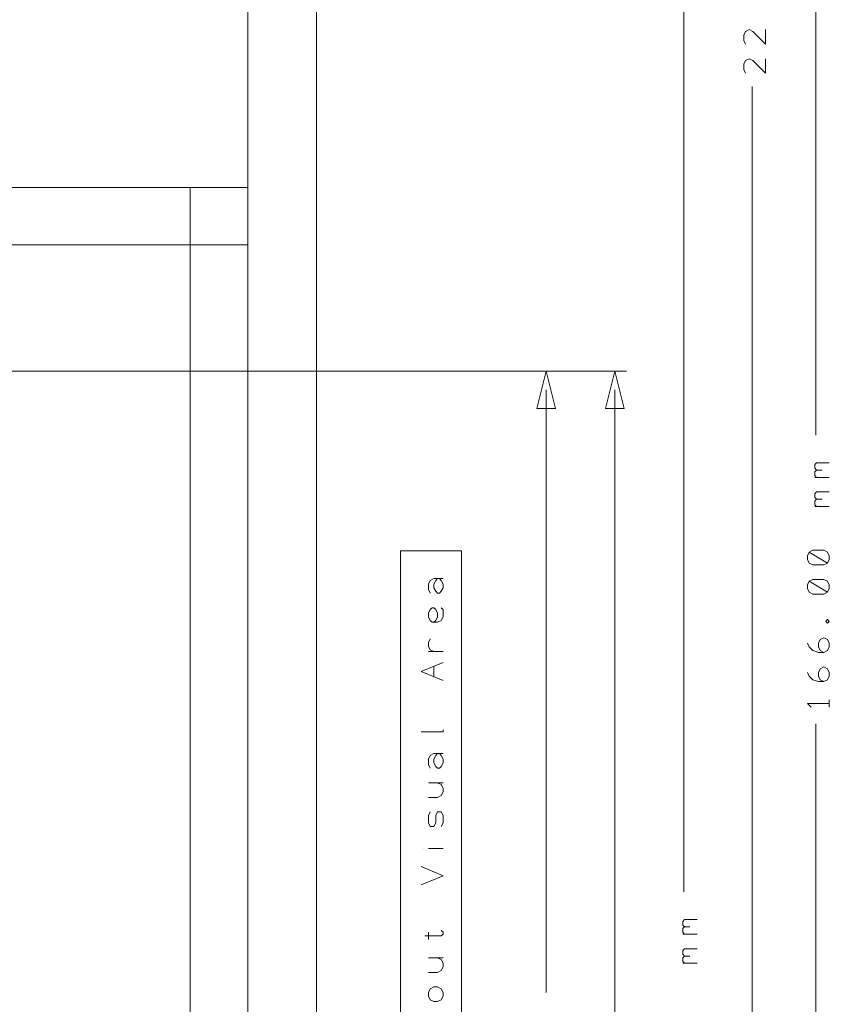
# Model space of a CAD drawing. Header units: millimetres. Extents: x -41 to 41, y -137 to 137.
# Tile 7 of 18: x 6 to 41, y -45 to -2. Entities that reach past the tile are written whole.
import ezdxf

# ---------------------------------------------------------------- set-up
doc = ezdxf.new("R2010")
doc.units = ezdxf.units.MM
doc.header["$MEASUREMENT"] = 0
doc.layers.add('Ebene 1', color=7, linetype='Continuous')

msp = doc.modelspace()

# ---------------------------------------------------------------- linework, layer by layer
at = {"layer": 'Ebene 1', "lineweight": 20}
for points, knots in [([(18.6175, -108.1719), (18.6175, -108.1719), (18.6175, 110.4706), (18.6175, 110.4706), (18.6175, 110.4706), (18.6175, 110.4706), (16.9199, 112.1678), (16.9199, 112.1678), (16.9199, 112.1678), (16.9199, 112.1678), (-22.0029, 112.1678), (-22.0029, 112.1678), (-22.0029, 112.1678), (-22.0029, 112.1678), (-23.3826, 110.7881), (-23.3826, 110.7881), (-23.3826, 110.7881), (-23.3826, 110.7881), (-23.3826, -108.1719), (-23.3826, -108.1719), (-23.3826, -108.1719), (-23.3826, -108.1719), (-22.2225, -109.3321), (-22.2225, -109.3321), (-22.2225, -109.3321), (-22.2225, -109.3321), (17.4572, -109.3321), (17.4572, -109.3321), (17.4572, -109.3321), (17.4572, -109.3321), (18.6175, -108.1719), (18.6175, -108.1719)], [0, 0, 0, 0, 0.1111111, 0.1111111, 0.1111111, 0.1111111, 0.2222222, 0.2222222, 0.2222222, 0.2222222, 0.3333333, 0.3333333, 0.3333333, 0.3333333, 0.4444444, 0.4444444, 0.4444444, 0.4444444, 0.5555556, 0.5555556, 0.5555556, 0.5555556, 0.6666667, 0.6666667, 0.6666667, 0.6666667, 0.7777778, 0.7777778, 0.7777778, 0.7777778, 1, 1, 1, 1]), ([(15.6143, 101.8057), (15.6143, 101.8057), (-20.3856, 101.8057), (-20.3856, 101.8057), (-20.3856, 101.8057), (-20.3856, 101.8057), (-20.3856, -98.0821), (-20.3856, -98.0821), (-20.3856, -98.0821), (-20.3856, -98.0821), (15.6143, -98.0821), (15.6143, -98.0821), (15.6143, -98.0821), (15.6143, -98.0821), (15.6143, 101.8057), (15.6143, 101.8057)], [0, 0, 0, 0, 0.2, 0.2, 0.2, 0.2, 0.4, 0.4, 0.4, 0.4, 0.6, 0.6, 0.6, 0.6, 1, 1, 1, 1]), ([(15.6143, -89.3322), (15.6143, -89.3322), (15.6143, -9.332), (15.6143, -9.332), (15.6143, -9.332), (15.6143, -9.332), (-20.3856, -9.332), (-20.3856, -9.332), (-20.3856, -9.332), (-20.3856, -9.332), (-20.3856, -89.3322), (-20.3856, -89.3322), (-20.3856, -89.3322), (-20.3856, -89.3322), (15.6143, -89.3322), (15.6143, -89.3322)], [0, 0, 0, 0, 0.2, 0.2, 0.2, 0.2, 0.4, 0.4, 0.4, 0.4, 0.6, 0.6, 0.6, 0.6, 1, 1, 1, 1])]:
    msp.add_open_spline(points, degree=3, knots=knots, dxfattribs=at)
at = {"layer": 'Ebene 1', "lineweight": 9}
for points in [[(40.3673, 55.8553), (40.3673, 55.8553), (40.3673, -20.1091), (40.3673, -20.1091)], [(34.6146, 17.3531), (34.6146, 17.3531), (34.6146, -39.9951), (34.6146, -39.9951)], [(37.5895, -108.5191), (37.5895, -108.5191), (37.5895, -4.9318), (37.5895, -4.9318)], [(-2.2543, -17.332), (-2.2543, -17.332), (32.1225, -17.332), (32.1225, -17.332)], [(2.6144, -17.332), (2.6144, -17.332), (29.1225, -17.332), (29.1225, -17.332)], [(28.6145, -18.1448), (28.6145, -18.1448), (28.6145, -44.3791), (28.6145, -44.3791)], [(31.6145, -18.1448), (31.6145, -18.1448), (31.6145, -58.3791), (31.6145, -58.3791)], [(40.3673, -108.5191), (40.3673, -108.5191), (40.3673, -32.6821), (40.3673, -32.6821)]]:
    msp.add_open_spline(points, degree=3, dxfattribs=at)
at = {"layer": 'Ebene 1', "lineweight": 13}
for points, knots in [([(38.1769, -2.4553), (38.1769, -2.4553), (38.1769, -3.0903), (38.1769, -3.0903), (38.1769, -3.0903), (38.1769, -3.0903), (37.6213, -2.5347), (37.6213, -2.5347), (37.6213, -2.5347), (37.6213, -2.5347), (37.4625, -2.4553), (37.4625, -2.4553), (37.4625, -2.4553), (37.4625, -2.4553), (37.3038, -2.5347), (37.3038, -2.5347), (37.3038, -2.5347), (37.3038, -2.5347), (37.2244, -2.6935), (37.2244, -2.6935), (37.2244, -2.6935), (37.2244, -2.6935), (37.2244, -2.9316), (37.2244, -2.9316), (37.2244, -2.9316), (37.2244, -2.9316), (37.3038, -3.0903), (37.3038, -3.0903)], [0, 0, 0, 0, 0.125, 0.125, 0.125, 0.125, 0.25, 0.25, 0.25, 0.25, 0.375, 0.375, 0.375, 0.375, 0.5, 0.5, 0.5, 0.5, 0.625, 0.625, 0.625, 0.625, 0.75, 0.75, 0.75, 0.75, 1, 1, 1, 1]), ([(38.1769, -3.7253), (38.1769, -3.7253), (38.1769, -4.3603), (38.1769, -4.3603), (38.1769, -4.3603), (38.1769, -4.3603), (37.6213, -3.8047), (37.6213, -3.8047), (37.6213, -3.8047), (37.6213, -3.8047), (37.4625, -3.7253), (37.4625, -3.7253), (37.4625, -3.7253), (37.4625, -3.7253), (37.3038, -3.8047), (37.3038, -3.8047), (37.3038, -3.8047), (37.3038, -3.8047), (37.2244, -3.9635), (37.2244, -3.9635), (37.2244, -3.9635), (37.2244, -3.9635), (37.2244, -4.2016), (37.2244, -4.2016), (37.2244, -4.2016), (37.2244, -4.2016), (37.3038, -4.3603), (37.3038, -4.3603)], [0, 0, 0, 0, 0.125, 0.125, 0.125, 0.125, 0.25, 0.25, 0.25, 0.25, 0.375, 0.375, 0.375, 0.375, 0.5, 0.5, 0.5, 0.5, 0.625, 0.625, 0.625, 0.625, 0.75, 0.75, 0.75, 0.75, 1, 1, 1, 1]), ([(40.399, -21.6331), (40.399, -21.6331), (40.3197, -21.5537), (40.3197, -21.5537), (40.3197, -21.5537), (40.3197, -21.5537), (40.3197, -21.3949), (40.3197, -21.3949), (40.3197, -21.3949), (40.3197, -21.3949), (40.399, -21.3156), (40.399, -21.3156), (40.399, -21.3156), (40.399, -21.3156), (40.9547, -21.3156), (40.9547, -21.3156)], [0, 0, 0, 0, 0.2, 0.2, 0.2, 0.2, 0.4, 0.4, 0.4, 0.4, 0.6, 0.6, 0.6, 0.6, 1, 1, 1, 1]), ([(40.399, -21.9506), (40.399, -21.9506), (40.3197, -21.8712), (40.3197, -21.8712), (40.3197, -21.8712), (40.3197, -21.8712), (40.3197, -21.7124), (40.3197, -21.7124), (40.3197, -21.7124), (40.3197, -21.7124), (40.399, -21.6331), (40.399, -21.6331), (40.399, -21.6331), (40.399, -21.6331), (40.6372, -21.6331), (40.6372, -21.6331)], [0, 0, 0, 0, 0.2, 0.2, 0.2, 0.2, 0.4, 0.4, 0.4, 0.4, 0.6, 0.6, 0.6, 0.6, 1, 1, 1, 1]), ([(40.399, -22.9031), (40.399, -22.9031), (40.3197, -22.8237), (40.3197, -22.8237), (40.3197, -22.8237), (40.3197, -22.8237), (40.3197, -22.6649), (40.3197, -22.6649), (40.3197, -22.6649), (40.3197, -22.6649), (40.399, -22.5856), (40.399, -22.5856), (40.399, -22.5856), (40.399, -22.5856), (40.9547, -22.5856), (40.9547, -22.5856)], [0, 0, 0, 0, 0.2, 0.2, 0.2, 0.2, 0.4, 0.4, 0.4, 0.4, 0.6, 0.6, 0.6, 0.6, 1, 1, 1, 1]), ([(40.399, -23.2206), (40.399, -23.2206), (40.3197, -23.1412), (40.3197, -23.1412), (40.3197, -23.1412), (40.3197, -23.1412), (40.3197, -22.9824), (40.3197, -22.9824), (40.3197, -22.9824), (40.3197, -22.9824), (40.399, -22.9031), (40.399, -22.9031), (40.399, -22.9031), (40.399, -22.9031), (40.6372, -22.9031), (40.6372, -22.9031)], [0, 0, 0, 0, 0.2, 0.2, 0.2, 0.2, 0.4, 0.4, 0.4, 0.4, 0.6, 0.6, 0.6, 0.6, 1, 1, 1, 1]), ([(40.8753, -25.6812), (40.8753, -25.6812), (40.9547, -25.5224), (40.9547, -25.5224), (40.9547, -25.5224), (40.9547, -25.5224), (40.9547, -25.3637), (40.9547, -25.3637), (40.9547, -25.3637), (40.9547, -25.3637), (40.8753, -25.2049), (40.8753, -25.2049), (40.8753, -25.2049), (40.8753, -25.2049), (40.7165, -25.1256), (40.7165, -25.1256), (40.7165, -25.1256), (40.7165, -25.1256), (40.2403, -25.1256), (40.2403, -25.1256), (40.2403, -25.1256), (40.2403, -25.1256), (40.0815, -25.2049), (40.0815, -25.2049), (40.0815, -25.2049), (40.0815, -25.2049), (40.0022, -25.3637), (40.0022, -25.3637), (40.0022, -25.3637), (40.0022, -25.3637), (40.0022, -25.5224), (40.0022, -25.5224), (40.0022, -25.5224), (40.0022, -25.5224), (40.0815, -25.6812), (40.0815, -25.6812), (40.0815, -25.6812), (40.0815, -25.6812), (40.2403, -25.7606), (40.2403, -25.7606), (40.2403, -25.7606), (40.2403, -25.7606), (40.7165, -25.7606), (40.7165, -25.7606), (40.7165, -25.7606), (40.7165, -25.7606), (40.8753, -25.6812), (40.8753, -25.6812), (40.8753, -25.6812), (40.8753, -25.6812), (40.0815, -25.2049), (40.0815, -25.2049)], [0, 0, 0, 0, 0.0714286, 0.0714286, 0.0714286, 0.0714286, 0.1428571, 0.1428571, 0.1428571, 0.1428571, 0.2142857, 0.2142857, 0.2142857, 0.2142857, 0.2857143, 0.2857143, 0.2857143, 0.2857143, 0.3571429, 0.3571429, 0.3571429, 0.3571429, 0.4285714, 0.4285714, 0.4285714, 0.4285714, 0.5, 0.5, 0.5, 0.5, 0.5714286, 0.5714286, 0.5714286, 0.5714286, 0.6428571, 0.6428571, 0.6428571, 0.6428571, 0.7142857, 0.7142857, 0.7142857, 0.7142857, 0.7857143, 0.7857143, 0.7857143, 0.7857143, 0.8571429, 0.8571429, 0.8571429, 0.8571429, 1, 1, 1, 1]), ([(23.5705, -26.9921), (23.5705, -26.9921), (23.4915, -26.8333), (23.4915, -26.8333), (23.4915, -26.8333), (23.4915, -26.8333), (23.4915, -26.5952), (23.4915, -26.5952), (23.4915, -26.5952), (23.4915, -26.5952), (23.5705, -26.4365), (23.5705, -26.4365), (23.5705, -26.4365), (23.5705, -26.4365), (23.7296, -26.3571), (23.7296, -26.3571), (23.7296, -26.3571), (23.7296, -26.3571), (23.9677, -26.3571), (23.9677, -26.3571), (23.9677, -26.3571), (23.9677, -26.3571), (24.0471, -26.4365), (24.0471, -26.4365), (24.0471, -26.4365), (24.0471, -26.4365), (24.1265, -26.5952), (24.1265, -26.5952), (24.1265, -26.5952), (24.1265, -26.5952), (24.1265, -26.754), (24.1265, -26.754), (24.1265, -26.754), (24.1265, -26.754), (24.0471, -26.9127), (24.0471, -26.9127), (24.0471, -26.9127), (24.0471, -26.9127), (23.9677, -26.9921), (23.9677, -26.9921), (23.9677, -26.9921), (23.9677, -26.9921), (23.888, -26.9921), (23.888, -26.9921), (23.888, -26.9921), (23.888, -26.9921), (23.809, -26.9127), (23.809, -26.9127), (23.809, -26.9127), (23.809, -26.9127), (23.7296, -26.754), (23.7296, -26.754), (23.7296, -26.754), (23.7296, -26.754), (23.7296, -26.5952), (23.7296, -26.5952), (23.7296, -26.5952), (23.7296, -26.5952), (23.809, -26.4365), (23.809, -26.4365), (23.809, -26.4365), (23.809, -26.4365), (23.888, -26.3571), (23.888, -26.3571)], [0, 0, 0, 0, 0.0588235, 0.0588235, 0.0588235, 0.0588235, 0.1176471, 0.1176471, 0.1176471, 0.1176471, 0.1764706, 0.1764706, 0.1764706, 0.1764706, 0.2352941, 0.2352941, 0.2352941, 0.2352941, 0.2941176, 0.2941176, 0.2941176, 0.2941176, 0.3529412, 0.3529412, 0.3529412, 0.3529412, 0.4117647, 0.4117647, 0.4117647, 0.4117647, 0.4705882, 0.4705882, 0.4705882, 0.4705882, 0.5294118, 0.5294118, 0.5294118, 0.5294118, 0.5882353, 0.5882353, 0.5882353, 0.5882353, 0.6470588, 0.6470588, 0.6470588, 0.6470588, 0.7058824, 0.7058824, 0.7058824, 0.7058824, 0.7647059, 0.7647059, 0.7647059, 0.7647059, 0.8235294, 0.8235294, 0.8235294, 0.8235294, 0.8823529, 0.8823529, 0.8823529, 0.8823529, 1, 1, 1, 1]), ([(40.8753, -26.9512), (40.8753, -26.9512), (40.9547, -26.7924), (40.9547, -26.7924), (40.9547, -26.7924), (40.9547, -26.7924), (40.9547, -26.6337), (40.9547, -26.6337), (40.9547, -26.6337), (40.9547, -26.6337), (40.8753, -26.4749), (40.8753, -26.4749), (40.8753, -26.4749), (40.8753, -26.4749), (40.7165, -26.3956), (40.7165, -26.3956), (40.7165, -26.3956), (40.7165, -26.3956), (40.2403, -26.3956), (40.2403, -26.3956), (40.2403, -26.3956), (40.2403, -26.3956), (40.0815, -26.4749), (40.0815, -26.4749), (40.0815, -26.4749), (40.0815, -26.4749), (40.0022, -26.6337), (40.0022, -26.6337), (40.0022, -26.6337), (40.0022, -26.6337), (40.0022, -26.7924), (40.0022, -26.7924), (40.0022, -26.7924), (40.0022, -26.7924), (40.0815, -26.9512), (40.0815, -26.9512), (40.0815, -26.9512), (40.0815, -26.9512), (40.2403, -27.0306), (40.2403, -27.0306), (40.2403, -27.0306), (40.2403, -27.0306), (40.7165, -27.0306), (40.7165, -27.0306), (40.7165, -27.0306), (40.7165, -27.0306), (40.8753, -26.9512), (40.8753, -26.9512), (40.8753, -26.9512), (40.8753, -26.9512), (40.0815, -26.4749), (40.0815, -26.4749)], [0, 0, 0, 0, 0.0714286, 0.0714286, 0.0714286, 0.0714286, 0.1428571, 0.1428571, 0.1428571, 0.1428571, 0.2142857, 0.2142857, 0.2142857, 0.2142857, 0.2857143, 0.2857143, 0.2857143, 0.2857143, 0.3571429, 0.3571429, 0.3571429, 0.3571429, 0.4285714, 0.4285714, 0.4285714, 0.4285714, 0.5, 0.5, 0.5, 0.5, 0.5714286, 0.5714286, 0.5714286, 0.5714286, 0.6428571, 0.6428571, 0.6428571, 0.6428571, 0.7142857, 0.7142857, 0.7142857, 0.7142857, 0.7857143, 0.7857143, 0.7857143, 0.7857143, 0.8571429, 0.8571429, 0.8571429, 0.8571429, 1, 1, 1, 1]), ([(24.0471, -27.6271), (24.0471, -27.6271), (24.1265, -27.7065), (24.1265, -27.7065), (24.1265, -27.7065), (24.1265, -27.7065), (24.1265, -27.8652), (24.1265, -27.8652), (24.1265, -27.8652), (24.1265, -27.8652), (24.1265, -28.024), (24.1265, -28.024), (24.1265, -28.024), (24.1265, -28.024), (24.0471, -28.1827), (24.0471, -28.1827), (24.0471, -28.1827), (24.0471, -28.1827), (23.888, -28.2621), (23.888, -28.2621), (23.888, -28.2621), (23.888, -28.2621), (23.6502, -28.2621), (23.6502, -28.2621), (23.6502, -28.2621), (23.6502, -28.2621), (23.5705, -28.1827), (23.5705, -28.1827), (23.5705, -28.1827), (23.5705, -28.1827), (23.4915, -28.024), (23.4915, -28.024), (23.4915, -28.024), (23.4915, -28.024), (23.4915, -27.8652), (23.4915, -27.8652), (23.4915, -27.8652), (23.4915, -27.8652), (23.5705, -27.7065), (23.5705, -27.7065), (23.5705, -27.7065), (23.5705, -27.7065), (23.6502, -27.6271), (23.6502, -27.6271), (23.6502, -27.6271), (23.6502, -27.6271), (23.7296, -27.6271), (23.7296, -27.6271), (23.7296, -27.6271), (23.7296, -27.6271), (23.809, -27.7065), (23.809, -27.7065), (23.809, -27.7065), (23.809, -27.7065), (23.888, -27.8652), (23.888, -27.8652), (23.888, -27.8652), (23.888, -27.8652), (23.888, -28.024), (23.888, -28.024), (23.888, -28.024), (23.888, -28.024), (23.809, -28.1827), (23.809, -28.1827), (23.809, -28.1827), (23.809, -28.1827), (23.7296, -28.2621), (23.7296, -28.2621)], [0, 0, 0, 0, 0.0555556, 0.0555556, 0.0555556, 0.0555556, 0.1111111, 0.1111111, 0.1111111, 0.1111111, 0.1666667, 0.1666667, 0.1666667, 0.1666667, 0.2222222, 0.2222222, 0.2222222, 0.2222222, 0.2777778, 0.2777778, 0.2777778, 0.2777778, 0.3333333, 0.3333333, 0.3333333, 0.3333333, 0.3888889, 0.3888889, 0.3888889, 0.3888889, 0.4444444, 0.4444444, 0.4444444, 0.4444444, 0.5, 0.5, 0.5, 0.5, 0.5555556, 0.5555556, 0.5555556, 0.5555556, 0.6111111, 0.6111111, 0.6111111, 0.6111111, 0.6666667, 0.6666667, 0.6666667, 0.6666667, 0.7222222, 0.7222222, 0.7222222, 0.7222222, 0.7777778, 0.7777778, 0.7777778, 0.7777778, 0.8333333, 0.8333333, 0.8333333, 0.8333333, 0.8888889, 0.8888889, 0.8888889, 0.8888889, 1, 1, 1, 1]), ([(40.9547, -28.2212), (40.9547, -28.2212), (40.8753, -28.1414), (40.8753, -28.1414), (40.8753, -28.1414), (40.8753, -28.1414), (40.7959, -28.2212), (40.7959, -28.2212), (40.7959, -28.2212), (40.7959, -28.2212), (40.8753, -28.3006), (40.8753, -28.3006), (40.8753, -28.3006), (40.8753, -28.3006), (40.9547, -28.2212), (40.9547, -28.2212)], [0, 0, 0, 0, 0.2, 0.2, 0.2, 0.2, 0.4, 0.4, 0.4, 0.4, 0.6, 0.6, 0.6, 0.6, 1, 1, 1, 1]), ([(23.7296, -29.5321), (23.7296, -29.5321), (23.5705, -29.4527), (23.5705, -29.4527), (23.5705, -29.4527), (23.5705, -29.4527), (23.4915, -29.294), (23.4915, -29.294), (23.4915, -29.294), (23.4915, -29.294), (23.4915, -29.1352), (23.4915, -29.1352), (23.4915, -29.1352), (23.4915, -29.1352), (23.5705, -28.9765), (23.5705, -28.9765)], [0, 0, 0, 0, 0.2, 0.2, 0.2, 0.2, 0.4, 0.4, 0.4, 0.4, 0.6, 0.6, 0.6, 0.6, 1, 1, 1, 1]), ([(40.7165, -29.5706), (40.7165, -29.5706), (40.5578, -29.4912), (40.5578, -29.4912), (40.5578, -29.4912), (40.5578, -29.4912), (40.4784, -29.3324), (40.4784, -29.3324), (40.4784, -29.3324), (40.4784, -29.3324), (40.4784, -29.1737), (40.4784, -29.1737), (40.4784, -29.1737), (40.4784, -29.1737), (40.5578, -29.0149), (40.5578, -29.0149), (40.5578, -29.0149), (40.5578, -29.0149), (40.7165, -28.9356), (40.7165, -28.9356), (40.7165, -28.9356), (40.7165, -28.9356), (40.8753, -29.0149), (40.8753, -29.0149), (40.8753, -29.0149), (40.8753, -29.0149), (40.9547, -29.1737), (40.9547, -29.1737), (40.9547, -29.1737), (40.9547, -29.1737), (40.9547, -29.3324), (40.9547, -29.3324), (40.9547, -29.3324), (40.9547, -29.3324), (40.8753, -29.4912), (40.8753, -29.4912), (40.8753, -29.4912), (40.8753, -29.4912), (40.7165, -29.5706), (40.7165, -29.5706), (40.7165, -29.5706), (40.7165, -29.5706), (40.4784, -29.5706), (40.4784, -29.5706), (40.4784, -29.5706), (40.4784, -29.5706), (40.2403, -29.4912), (40.2403, -29.4912), (40.2403, -29.4912), (40.2403, -29.4912), (40.0815, -29.3324), (40.0815, -29.3324), (40.0815, -29.3324), (40.0815, -29.3324), (40.0022, -29.1737), (40.0022, -29.1737)], [0, 0, 0, 0, 0.0666667, 0.0666667, 0.0666667, 0.0666667, 0.1333333, 0.1333333, 0.1333333, 0.1333333, 0.2, 0.2, 0.2, 0.2, 0.2666667, 0.2666667, 0.2666667, 0.2666667, 0.3333333, 0.3333333, 0.3333333, 0.3333333, 0.4, 0.4, 0.4, 0.4, 0.4666667, 0.4666667, 0.4666667, 0.4666667, 0.5333333, 0.5333333, 0.5333333, 0.5333333, 0.6, 0.6, 0.6, 0.6, 0.6666667, 0.6666667, 0.6666667, 0.6666667, 0.7333333, 0.7333333, 0.7333333, 0.7333333, 0.8, 0.8, 0.8, 0.8, 0.8666667, 0.8666667, 0.8666667, 0.8666667, 1, 1, 1, 1]), ([(24.1265, -30.8021), (24.1265, -30.8021), (23.174, -30.4052), (23.174, -30.4052), (23.174, -30.4052), (23.174, -30.4052), (24.1265, -30.0083), (24.1265, -30.0083)], [0, 0, 0, 0, 0.3333333, 0.3333333, 0.3333333, 0.3333333, 1, 1, 1, 1]), ([(40.7165, -30.8406), (40.7165, -30.8406), (40.5578, -30.7612), (40.5578, -30.7612), (40.5578, -30.7612), (40.5578, -30.7612), (40.4784, -30.6024), (40.4784, -30.6024), (40.4784, -30.6024), (40.4784, -30.6024), (40.4784, -30.4437), (40.4784, -30.4437), (40.4784, -30.4437), (40.4784, -30.4437), (40.5578, -30.2849), (40.5578, -30.2849), (40.5578, -30.2849), (40.5578, -30.2849), (40.7165, -30.2056), (40.7165, -30.2056), (40.7165, -30.2056), (40.7165, -30.2056), (40.8753, -30.2849), (40.8753, -30.2849), (40.8753, -30.2849), (40.8753, -30.2849), (40.9547, -30.4437), (40.9547, -30.4437), (40.9547, -30.4437), (40.9547, -30.4437), (40.9547, -30.6024), (40.9547, -30.6024), (40.9547, -30.6024), (40.9547, -30.6024), (40.8753, -30.7612), (40.8753, -30.7612), (40.8753, -30.7612), (40.8753, -30.7612), (40.7165, -30.8406), (40.7165, -30.8406), (40.7165, -30.8406), (40.7165, -30.8406), (40.4784, -30.8406), (40.4784, -30.8406), (40.4784, -30.8406), (40.4784, -30.8406), (40.2403, -30.7612), (40.2403, -30.7612), (40.2403, -30.7612), (40.2403, -30.7612), (40.0815, -30.6024), (40.0815, -30.6024), (40.0815, -30.6024), (40.0815, -30.6024), (40.0022, -30.4437), (40.0022, -30.4437)], [0, 0, 0, 0, 0.0666667, 0.0666667, 0.0666667, 0.0666667, 0.1333333, 0.1333333, 0.1333333, 0.1333333, 0.2, 0.2, 0.2, 0.2, 0.2666667, 0.2666667, 0.2666667, 0.2666667, 0.3333333, 0.3333333, 0.3333333, 0.3333333, 0.4, 0.4, 0.4, 0.4, 0.4666667, 0.4666667, 0.4666667, 0.4666667, 0.5333333, 0.5333333, 0.5333333, 0.5333333, 0.6, 0.6, 0.6, 0.6, 0.6666667, 0.6666667, 0.6666667, 0.6666667, 0.7333333, 0.7333333, 0.7333333, 0.7333333, 0.8, 0.8, 0.8, 0.8, 0.8666667, 0.8666667, 0.8666667, 0.8666667, 1, 1, 1, 1]), ([(40.9547, -31.7931), (40.9547, -31.7931), (40.0022, -31.7931), (40.0022, -31.7931), (40.0022, -31.7931), (40.0022, -31.7931), (40.1609, -31.9514), (40.1609, -31.9514)], [0, 0, 0, 0, 0.3333333, 0.3333333, 0.3333333, 0.3333333, 1, 1, 1, 1]), ([(24.1265, -32.9452), (24.1265, -32.9452), (24.1265, -33.0246), (24.1265, -33.0246), (24.1265, -33.0246), (24.1265, -33.0246), (23.174, -33.0246), (23.174, -33.0246)], [0, 0, 0, 0, 0.3333333, 0.3333333, 0.3333333, 0.3333333, 1, 1, 1, 1]), ([(23.5705, -34.6121), (23.5705, -34.6121), (23.4915, -34.4533), (23.4915, -34.4533), (23.4915, -34.4533), (23.4915, -34.4533), (23.4915, -34.2152), (23.4915, -34.2152), (23.4915, -34.2152), (23.4915, -34.2152), (23.5705, -34.0565), (23.5705, -34.0565), (23.5705, -34.0565), (23.5705, -34.0565), (23.7296, -33.9771), (23.7296, -33.9771), (23.7296, -33.9771), (23.7296, -33.9771), (23.9677, -33.9771), (23.9677, -33.9771), (23.9677, -33.9771), (23.9677, -33.9771), (24.0471, -34.0565), (24.0471, -34.0565), (24.0471, -34.0565), (24.0471, -34.0565), (24.1265, -34.2152), (24.1265, -34.2152), (24.1265, -34.2152), (24.1265, -34.2152), (24.1265, -34.374), (24.1265, -34.374), (24.1265, -34.374), (24.1265, -34.374), (24.0471, -34.5327), (24.0471, -34.5327), (24.0471, -34.5327), (24.0471, -34.5327), (23.9677, -34.6121), (23.9677, -34.6121), (23.9677, -34.6121), (23.9677, -34.6121), (23.888, -34.6121), (23.888, -34.6121), (23.888, -34.6121), (23.888, -34.6121), (23.809, -34.5327), (23.809, -34.5327), (23.809, -34.5327), (23.809, -34.5327), (23.7296, -34.374), (23.7296, -34.374), (23.7296, -34.374), (23.7296, -34.374), (23.7296, -34.2152), (23.7296, -34.2152), (23.7296, -34.2152), (23.7296, -34.2152), (23.809, -34.0565), (23.809, -34.0565), (23.809, -34.0565), (23.809, -34.0565), (23.888, -33.9771), (23.888, -33.9771)], [0, 0, 0, 0, 0.0588235, 0.0588235, 0.0588235, 0.0588235, 0.1176471, 0.1176471, 0.1176471, 0.1176471, 0.1764706, 0.1764706, 0.1764706, 0.1764706, 0.2352941, 0.2352941, 0.2352941, 0.2352941, 0.2941176, 0.2941176, 0.2941176, 0.2941176, 0.3529412, 0.3529412, 0.3529412, 0.3529412, 0.4117647, 0.4117647, 0.4117647, 0.4117647, 0.4705882, 0.4705882, 0.4705882, 0.4705882, 0.5294118, 0.5294118, 0.5294118, 0.5294118, 0.5882353, 0.5882353, 0.5882353, 0.5882353, 0.6470588, 0.6470588, 0.6470588, 0.6470588, 0.7058824, 0.7058824, 0.7058824, 0.7058824, 0.7647059, 0.7647059, 0.7647059, 0.7647059, 0.8235294, 0.8235294, 0.8235294, 0.8235294, 0.8823529, 0.8823529, 0.8823529, 0.8823529, 1, 1, 1, 1]), ([(23.4915, -35.8821), (23.4915, -35.8821), (23.888, -35.8821), (23.888, -35.8821), (23.888, -35.8821), (23.888, -35.8821), (24.0471, -35.8027), (24.0471, -35.8027), (24.0471, -35.8027), (24.0471, -35.8027), (24.1265, -35.644), (24.1265, -35.644), (24.1265, -35.644), (24.1265, -35.644), (24.1265, -35.4852), (24.1265, -35.4852), (24.1265, -35.4852), (24.1265, -35.4852), (24.0471, -35.3265), (24.0471, -35.3265), (24.0471, -35.3265), (24.0471, -35.3265), (23.888, -35.2471), (23.888, -35.2471)], [0, 0, 0, 0, 0.1428571, 0.1428571, 0.1428571, 0.1428571, 0.2857143, 0.2857143, 0.2857143, 0.2857143, 0.4285714, 0.4285714, 0.4285714, 0.4285714, 0.5714286, 0.5714286, 0.5714286, 0.5714286, 0.7142857, 0.7142857, 0.7142857, 0.7142857, 1, 1, 1, 1]), ([(24.0471, -37.1521), (24.0471, -37.1521), (24.1265, -36.9933), (24.1265, -36.9933), (24.1265, -36.9933), (24.1265, -36.9933), (24.1265, -36.6758), (24.1265, -36.6758), (24.1265, -36.6758), (24.1265, -36.6758), (24.0471, -36.5171), (24.0471, -36.5171), (24.0471, -36.5171), (24.0471, -36.5171), (23.888, -36.5171), (23.888, -36.5171), (23.888, -36.5171), (23.888, -36.5171), (23.809, -36.6758), (23.809, -36.6758), (23.809, -36.6758), (23.809, -36.6758), (23.809, -36.9933), (23.809, -36.9933), (23.809, -36.9933), (23.809, -36.9933), (23.7296, -37.1521), (23.7296, -37.1521), (23.7296, -37.1521), (23.7296, -37.1521), (23.5705, -37.1521), (23.5705, -37.1521), (23.5705, -37.1521), (23.5705, -37.1521), (23.4915, -36.9933), (23.4915, -36.9933), (23.4915, -36.9933), (23.4915, -36.9933), (23.4915, -36.6758), (23.4915, -36.6758), (23.4915, -36.6758), (23.4915, -36.6758), (23.5705, -36.5171), (23.5705, -36.5171)], [0, 0, 0, 0, 0.0833333, 0.0833333, 0.0833333, 0.0833333, 0.1666667, 0.1666667, 0.1666667, 0.1666667, 0.25, 0.25, 0.25, 0.25, 0.3333333, 0.3333333, 0.3333333, 0.3333333, 0.4166667, 0.4166667, 0.4166667, 0.4166667, 0.5, 0.5, 0.5, 0.5, 0.5833333, 0.5833333, 0.5833333, 0.5833333, 0.6666667, 0.6666667, 0.6666667, 0.6666667, 0.75, 0.75, 0.75, 0.75, 0.8333333, 0.8333333, 0.8333333, 0.8333333, 1, 1, 1, 1]), ([(23.174, -39.6921), (23.174, -39.6921), (24.1265, -39.2952), (24.1265, -39.2952), (24.1265, -39.2952), (24.1265, -39.2952), (23.174, -38.8983), (23.174, -38.8983)], [0, 0, 0, 0, 0.3333333, 0.3333333, 0.3333333, 0.3333333, 1, 1, 1, 1]), ([(34.6463, -41.5191), (34.6463, -41.5191), (34.5669, -41.4398), (34.5669, -41.4398), (34.5669, -41.4398), (34.5669, -41.4398), (34.5669, -41.281), (34.5669, -41.281), (34.5669, -41.281), (34.5669, -41.281), (34.6463, -41.2016), (34.6463, -41.2016), (34.6463, -41.2016), (34.6463, -41.2016), (35.2019, -41.2016), (35.2019, -41.2016)], [0, 0, 0, 0, 0.2, 0.2, 0.2, 0.2, 0.4, 0.4, 0.4, 0.4, 0.6, 0.6, 0.6, 0.6, 1, 1, 1, 1]), ([(34.6463, -41.8366), (34.6463, -41.8366), (34.5669, -41.7573), (34.5669, -41.7573), (34.5669, -41.7573), (34.5669, -41.7573), (34.5669, -41.5985), (34.5669, -41.5985), (34.5669, -41.5985), (34.5669, -41.5985), (34.6463, -41.5191), (34.6463, -41.5191), (34.6463, -41.5191), (34.6463, -41.5191), (34.8844, -41.5191), (34.8844, -41.5191)], [0, 0, 0, 0, 0.2, 0.2, 0.2, 0.2, 0.4, 0.4, 0.4, 0.4, 0.6, 0.6, 0.6, 0.6, 1, 1, 1, 1]), ([(23.3327, -41.9146), (23.3327, -41.9146), (24.0471, -41.9146), (24.0471, -41.9146), (24.0471, -41.9146), (24.0471, -41.9146), (24.1265, -41.8352), (24.1265, -41.8352), (24.1265, -41.8352), (24.1265, -41.8352), (24.1265, -41.7558), (24.1265, -41.7558), (24.1265, -41.7558), (24.1265, -41.7558), (24.0471, -41.6765), (24.0471, -41.6765)], [0, 0, 0, 0, 0.2, 0.2, 0.2, 0.2, 0.4, 0.4, 0.4, 0.4, 0.6, 0.6, 0.6, 0.6, 1, 1, 1, 1]), ([(34.6463, -42.7891), (34.6463, -42.7891), (34.5669, -42.7098), (34.5669, -42.7098), (34.5669, -42.7098), (34.5669, -42.7098), (34.5669, -42.551), (34.5669, -42.551), (34.5669, -42.551), (34.5669, -42.551), (34.6463, -42.4716), (34.6463, -42.4716), (34.6463, -42.4716), (34.6463, -42.4716), (35.2019, -42.4716), (35.2019, -42.4716)], [0, 0, 0, 0, 0.2, 0.2, 0.2, 0.2, 0.4, 0.4, 0.4, 0.4, 0.6, 0.6, 0.6, 0.6, 1, 1, 1, 1]), ([(34.6463, -43.1066), (34.6463, -43.1066), (34.5669, -43.0273), (34.5669, -43.0273), (34.5669, -43.0273), (34.5669, -43.0273), (34.5669, -42.8685), (34.5669, -42.8685), (34.5669, -42.8685), (34.5669, -42.8685), (34.6463, -42.7891), (34.6463, -42.7891), (34.6463, -42.7891), (34.6463, -42.7891), (34.8844, -42.7891), (34.8844, -42.7891)], [0, 0, 0, 0, 0.2, 0.2, 0.2, 0.2, 0.4, 0.4, 0.4, 0.4, 0.6, 0.6, 0.6, 0.6, 1, 1, 1, 1]), ([(23.4915, -43.5021), (23.4915, -43.5021), (23.888, -43.5021), (23.888, -43.5021), (23.888, -43.5021), (23.888, -43.5021), (24.0471, -43.4227), (24.0471, -43.4227), (24.0471, -43.4227), (24.0471, -43.4227), (24.1265, -43.264), (24.1265, -43.264), (24.1265, -43.264), (24.1265, -43.264), (24.1265, -43.1052), (24.1265, -43.1052), (24.1265, -43.1052), (24.1265, -43.1052), (24.0471, -42.9465), (24.0471, -42.9465), (24.0471, -42.9465), (24.0471, -42.9465), (23.888, -42.8671), (23.888, -42.8671)], [0, 0, 0, 0, 0.1428571, 0.1428571, 0.1428571, 0.1428571, 0.2857143, 0.2857143, 0.2857143, 0.2857143, 0.4285714, 0.4285714, 0.4285714, 0.4285714, 0.5714286, 0.5714286, 0.5714286, 0.5714286, 0.7142857, 0.7142857, 0.7142857, 0.7142857, 1, 1, 1, 1]), ([(23.888, -44.7721), (23.888, -44.7721), (24.0471, -44.6927), (24.0471, -44.6927), (24.0471, -44.6927), (24.0471, -44.6927), (24.1265, -44.534), (24.1265, -44.534), (24.1265, -44.534), (24.1265, -44.534), (24.1265, -44.3752), (24.1265, -44.3752), (24.1265, -44.3752), (24.1265, -44.3752), (24.0471, -44.2165), (24.0471, -44.2165), (24.0471, -44.2165), (24.0471, -44.2165), (23.888, -44.1371), (23.888, -44.1371), (23.888, -44.1371), (23.888, -44.1371), (23.7296, -44.1371), (23.7296, -44.1371), (23.7296, -44.1371), (23.7296, -44.1371), (23.5705, -44.2165), (23.5705, -44.2165), (23.5705, -44.2165), (23.5705, -44.2165), (23.4915, -44.3752), (23.4915, -44.3752), (23.4915, -44.3752), (23.4915, -44.3752), (23.4915, -44.534), (23.4915, -44.534), (23.4915, -44.534), (23.4915, -44.534), (23.5705, -44.6927), (23.5705, -44.6927), (23.5705, -44.6927), (23.5705, -44.6927), (23.7296, -44.7721), (23.7296, -44.7721), (23.7296, -44.7721), (23.7296, -44.7721), (23.888, -44.7721), (23.888, -44.7721)], [0, 0, 0, 0, 0.0769231, 0.0769231, 0.0769231, 0.0769231, 0.1538462, 0.1538462, 0.1538462, 0.1538462, 0.2307692, 0.2307692, 0.2307692, 0.2307692, 0.3076923, 0.3076923, 0.3076923, 0.3076923, 0.3846154, 0.3846154, 0.3846154, 0.3846154, 0.4615385, 0.4615385, 0.4615385, 0.4615385, 0.5384615, 0.5384615, 0.5384615, 0.5384615, 0.6153846, 0.6153846, 0.6153846, 0.6153846, 0.6923077, 0.6923077, 0.6923077, 0.6923077, 0.7692308, 0.7692308, 0.7692308, 0.7692308, 0.8461538, 0.8461538, 0.8461538, 0.8461538, 1, 1, 1, 1])]:
    msp.add_open_spline(points, degree=3, knots=knots, dxfattribs=at)
at = {"layer": 'Ebene 1', "lineweight": 20}
for points in [[(13.1145, -89.3322), (13.1145, -89.3322), (13.1145, -9.332), (13.1145, -9.332)], [(15.6143, -11.8322), (15.6143, -11.8322), (-20.3856, -11.8322), (-20.3856, -11.8322)]]:
    msp.add_open_spline(points, degree=3, dxfattribs=at)
at = {"layer": 'Ebene 1', "lineweight": 9}
for points, knots in [([(28.6145, -17.332), (28.6145, -17.332), (29.0209, -18.9576), (29.0209, -18.9576), (29.0209, -18.9576), (29.0209, -18.9576), (28.2081, -18.9576), (28.2081, -18.9576), (28.2081, -18.9576), (28.2081, -18.9576), (28.6145, -17.332), (28.6145, -17.332)], [0, 0, 0, 0, 0.25, 0.25, 0.25, 0.25, 0.5, 0.5, 0.5, 0.5, 1, 1, 1, 1]), ([(31.6145, -17.332), (31.6145, -17.332), (32.0209, -18.9576), (32.0209, -18.9576), (32.0209, -18.9576), (32.0209, -18.9576), (31.2081, -18.9576), (31.2081, -18.9576), (31.2081, -18.9576), (31.2081, -18.9576), (31.6145, -17.332), (31.6145, -17.332)], [0, 0, 0, 0, 0.25, 0.25, 0.25, 0.25, 0.5, 0.5, 0.5, 0.5, 1, 1, 1, 1]), ([(24.9361, -25.1506), (24.9361, -25.1506), (22.2691, -25.1506), (22.2691, -25.1506), (22.2691, -25.1506), (22.2691, -25.1506), (22.2691, -49.1536), (22.2691, -49.1536), (22.2691, -49.1536), (22.2691, -49.1536), (24.9361, -49.1536), (24.9361, -49.1536), (24.9361, -49.1536), (24.9361, -49.1536), (24.9361, -25.1506), (24.9361, -25.1506)], [0, 0, 0, 0, 0.2, 0.2, 0.2, 0.2, 0.4, 0.4, 0.4, 0.4, 0.6, 0.6, 0.6, 0.6, 1, 1, 1, 1])]:
    msp.add_open_spline(points, degree=3, knots=knots, dxfattribs=at)
at = {"layer": 'Ebene 1', "lineweight": 13}
for points in [[(40.9547, -21.9506), (40.9547, -21.9506), (40.3197, -21.9506), (40.3197, -21.9506)], [(40.9547, -23.2206), (40.9547, -23.2206), (40.3197, -23.2206), (40.3197, -23.2206)], [(23.9677, -26.3571), (23.9677, -26.3571), (24.1265, -26.3571), (24.1265, -26.3571)], [(24.1265, -29.5321), (24.1265, -29.5321), (23.4915, -29.5321), (23.4915, -29.5321)], [(23.7296, -30.6433), (23.7296, -30.6433), (23.7296, -30.1671), (23.7296, -30.1671)], [(40.9547, -31.9514), (40.9547, -31.9514), (40.9547, -31.6339), (40.9547, -31.6339)], [(23.9677, -33.9771), (23.9677, -33.9771), (24.1265, -33.9771), (24.1265, -33.9771)], [(23.4915, -35.2471), (23.4915, -35.2471), (24.1265, -35.2471), (24.1265, -35.2471)], [(23.253, -38.1046), (23.253, -38.1046), (23.253, -38.1046), (23.253, -38.1046)], [(24.1265, -38.1046), (24.1265, -38.1046), (23.4915, -38.1046), (23.4915, -38.1046)], [(23.4915, -42.0733), (23.4915, -42.0733), (23.4915, -41.7558), (23.4915, -41.7558)], [(35.2019, -41.8366), (35.2019, -41.8366), (34.5669, -41.8366), (34.5669, -41.8366)], [(23.4915, -42.8671), (23.4915, -42.8671), (24.1265, -42.8671), (24.1265, -42.8671)], [(35.2019, -43.1066), (35.2019, -43.1066), (34.5669, -43.1066), (34.5669, -43.1066)]]:
    msp.add_open_spline(points, degree=3, dxfattribs=at)

doc.saveas('drawing.dxf')
